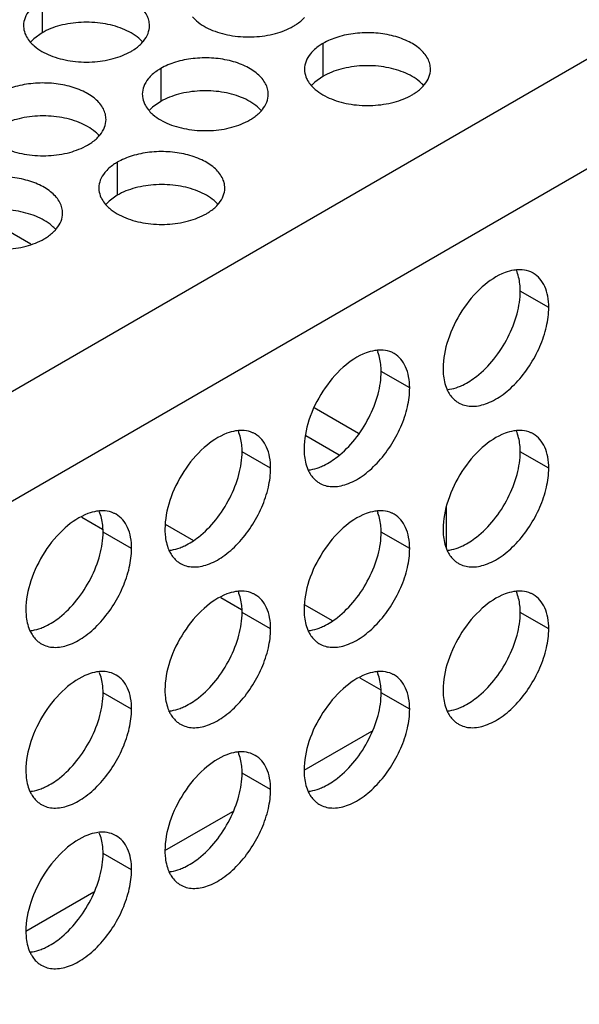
# Model space of a CAD drawing. Header units: inches. Extents: x 0 to 34, y 0 to 22.
# Tile 148 of 164: x 18.564 to 18.786, y 18.95 to 19.341. Entities that reach past the tile are written whole.
import ezdxf

# ---------------------------------------------------------------- set-up
doc = ezdxf.new("R2010")
doc.units = ezdxf.units.IN
doc.header["$LTSCALE"] = 1.87
doc.header["$MEASUREMENT"] = 0
doc.layers.get('0').update_dxf_attribs({"linetype": 'CONTINUOUS'})
doc.layers.add('02___PRT_ALL_AXES', color=7, linetype='CONTINUOUS')
doc.layers.add('DETAIL', color=7, linetype='CONTINUOUS')
doc.styles.get("Standard").update_dxf_attribs({"font": 'txt', "width": 0.8})
doc.dimstyles.get("Standard").update_dxf_attribs({"dimtxt": 0.125, "dimasz": 0.18, "dimexe": 0.18, "dimexo": 0.0625, "dimgap": 0.09, "dimtad": 0, "dimtih": 1, "dimtoh": 1, "dimdec": 3, "dimzin": 4, "dimdsep": 46, "dimtxsty": 'STANDARD', "dimblk": '_FILLED', "dimblk1": '_FILLED', "dimblk2": '_FILLED', "dimcen": 0.09, "dimadec": 0, "dimazin": 0, "dimtol": 1, "dimtp": 0.01, "dimtm": 0.01, "dimtfac": 1, "dimtdec": 3, "dimtofl": 0, "dimtmove": 0, "dimatfit": 3, "dimldrblk": '_FILLED', "dimfxl": 1, "dimtolj": 1, "dimtzin": 4, "dimarcsym": 0})

# ---------------------------------------------------------------- blocks, each defined once
blk = doc.blocks.new('_FILLED')
at = {"color": 0, "linetype": 'BYBLOCK'}
blk.add_solid([(0, 0), (-1, 0.1736), (-1, -0.1736)], dxfattribs=at)

msp = doc.modelspace()

# ---------------------------------------------------------------- linework, layer by layer
at = {"color": 3, "linetype": 'CONTINUOUS'}
for p, q in [((17.21098, 18.41425), (19.04274, 19.47189)), ((17.22984, 18.38159), (19.0616, 19.43923)), ((18.56839, 19.25198), (18.54667, 19.26452)), ((18.69847, 19.17688), (18.68086, 19.18705)), ((18.73332, 19.13124), (18.73332, 19.14811))]:
    msp.add_line(p, q, dxfattribs=at)
at = {"color": 7, "linetype": 'CONTINUOUS'}
for p, q in [((18.69071, 19.16829), (18.6775, 19.17592)), ((18.58859, 19.14371), (18.59682, 19.13895)), ((18.62164, 19.14095), (18.63296, 19.13442)), ((18.64379, 19.11183), (18.65202, 19.10708)), ((18.67685, 19.10908), (18.68816, 19.10254)), ((18.69898, 19.07996), (18.70723, 19.07521)), ((18.67678, 19.04328), (18.70376, 19.05885)), ((18.62158, 19.01141), (18.64855, 19.02698)), ((18.56638, 18.97953), (18.59335, 18.99511))]:
    msp.add_line(p, q, dxfattribs=at)
at = {"layer": '02___PRT_ALL_AXES', "color": 7, "linetype": 'CONTINUOUS'}
for p, q in [((18.57277, 19.34887), (18.57277, 19.33581)), ((18.56951, 19.33349), (18.5683, 19.3323)), ((18.57277, 19.33581), (18.56951, 19.33349)), ((18.6843, 19.33162), (18.6843, 19.31855)), ((18.61991, 19.32165), (18.61991, 19.30859)), ((18.6843, 19.31855), (18.68105, 19.31624)), ((18.68105, 19.31624), (18.67984, 19.31504)), ((18.61665, 19.30627), (18.61544, 19.30508)), ((18.61991, 19.30859), (18.61665, 19.30627)), ((18.60265, 19.28447), (18.60265, 19.27141)), ((18.60265, 19.27141), (18.5994, 19.26909)), ((18.5994, 19.26909), (18.59819, 19.2679)), ((18.77394, 19.22687), (18.76262, 19.2334)), ((18.71873, 19.195), (18.70742, 19.20153)), ((18.66353, 19.16312), (18.65222, 19.16966)), ((18.77394, 19.16313), (18.76262, 19.16966)), ((18.60833, 19.13125), (18.59701, 19.13778)), ((18.71873, 19.13125), (18.70742, 19.13779)), ((18.66353, 19.09938), (18.65222, 19.10591)), ((18.77394, 19.09939), (18.76262, 19.10592)), ((18.60833, 19.06751), (18.59701, 19.07404)), ((18.71873, 19.06751), (18.70742, 19.07405)), ((18.66353, 19.03564), (18.65222, 19.04217)), ((18.60833, 19.00376), (18.59701, 19.0103))]:
    msp.add_line(p, q, dxfattribs=at)
at = {"layer": '02___PRT_ALL_AXES', "color": 3, "linetype": 'CONTINUOUS'}
for p, q in [((18.76345, 19.24179), (18.76115, 19.24179)), ((18.70824, 19.20992), (18.70595, 19.20991)), ((18.65304, 19.17804), (18.65074, 19.17804)), ((18.76345, 19.17805), (18.76115, 19.17804)), ((18.59784, 19.14617), (18.59554, 19.14616)), ((18.70824, 19.14618), (18.70595, 19.14617)), ((18.65304, 19.1143), (18.65074, 19.1143)), ((18.76345, 19.11431), (18.76115, 19.1143)), ((18.59784, 19.08243), (18.59554, 19.08242)), ((18.70824, 19.08243), (18.70595, 19.08243)), ((18.65304, 19.05056), (18.65074, 19.05055)), ((18.59784, 19.01869), (18.59554, 19.01868))]:
    msp.add_line(p, q, dxfattribs=at)
for centre, radius, start, end in [((18.6025, 19.34114), 0.01363, 317.6963, 321.0163), ((18.71404, 19.32389), 0.01363, 317.6963, 321.0163), ((18.64964, 19.31392), 0.01363, 317.6963, 321.0163), ((18.58525, 19.30396), 0.01363, 317.6963, 321.0163), ((18.63239, 19.27674), 0.01363, 317.6963, 321.0163), ((18.56799, 19.26678), 0.01363, 317.6963, 321.0163), ((18.7431, 19.19769), 0.00995, 231.4067, 239.9605), ((18.6879, 19.16582), 0.00995, 231.4067, 239.9605), ((18.63269, 19.13394), 0.00995, 231.4067, 239.9605), ((18.7431, 19.13395), 0.00995, 231.4067, 239.9605), ((18.57749, 19.10207), 0.00995, 231.4067, 239.9605), ((18.6879, 19.10207), 0.00995, 231.4067, 239.9605), ((18.63269, 19.0702), 0.00995, 231.4067, 239.9605), ((18.7431, 19.07021), 0.00995, 231.4067, 239.9605), ((18.57749, 19.03833), 0.00995, 231.4067, 239.9605), ((18.6879, 19.03833), 0.00995, 231.4067, 239.9605), ((18.63269, 19.00646), 0.00995, 231.4067, 239.9605), ((18.57749, 18.97458), 0.00995, 231.4067, 239.9605)]:
    msp.add_arc(centre, radius, start, end, dxfattribs=at)
at = {"layer": '02___PRT_ALL_AXES', "color": 7, "linetype": 'CONTINUOUS'}
for centre in [(18.74727, 19.23554), (18.69206, 19.20367), (18.63686, 19.17179), (18.74727, 19.1718), (18.58166, 19.13992), (18.69206, 19.13992), (18.63686, 19.10805), (18.74727, 19.10806), (18.58166, 19.07617), (18.69206, 19.07618), (18.63686, 19.04431), (18.58166, 19.01243)]:
    msp.add_arc(centre, 0.0151, 21.0322, 23.3023, dxfattribs=at)
at = {"layer": '02___PRT_ALL_AXES', "color": 3, "linetype": 'CONTINUOUS'}
for points, knots in [([(18.61544, 19.33865), (18.61544, 19.33937), (18.61526, 19.34083), (18.6141, 19.34374), (18.61118, 19.3471), (18.60616, 19.35015), (18.59989, 19.35225), (18.59287, 19.35323), (18.58564, 19.35304), (18.57881, 19.35167), (18.57462, 19.34994), (18.57277, 19.34887)], [0, 0, 0, 0, 0.042883, 0.087524, 0.186914, 0.304219, 0.43794, 0.582356, 0.729558, 0.871282, 1, 1, 1, 1]), ([(18.56779, 19.34476), (18.56706, 19.34387), (18.56589, 19.34195), (18.56545, 19.33973), (18.56545, 19.33867)], [0, 0, 0, 0, 0.520681, 1, 1, 1, 1]), ([(18.63252, 19.34212), (18.633, 19.34157), (18.63531, 19.33932), (18.6382, 19.33773), (18.6405, 19.3368)], [0, 0, 0, 0, 0.226307, 1, 1, 1, 1]), ([(18.67252, 19.33842), (18.67295, 19.33867), (18.67456, 19.33967), (18.67605, 19.3409), (18.67698, 19.34193)], [0, 0, 0, 0, 0.265362, 1, 1, 1, 1]), ([(18.56545, 19.33867), (18.56545, 19.33836), (18.56552, 19.33707), (18.56589, 19.33581), (18.5663, 19.33493)], [0, 0, 0, 0, 0.245663, 1, 1, 1, 1]), ([(18.6131, 19.33256), (18.61382, 19.33346), (18.615, 19.33537), (18.61544, 19.3376), (18.61544, 19.33865)], [0, 0, 0, 0, 0.520681, 1, 1, 1, 1]), ([(18.6405, 19.3368), (18.64302, 19.33578), (18.6485, 19.33437), (18.65697, 19.33396), (18.66521, 19.33518), (18.6703, 19.33714), (18.67252, 19.33842)], [0, 0, 0, 0, 0.247189, 0.509885, 0.767301, 1, 1, 1, 1]), ([(18.5663, 19.33493), (18.56641, 19.33469), (18.56692, 19.3337), (18.56757, 19.33279), (18.56813, 19.33216)], [0, 0, 0, 0, 0.240409, 1, 1, 1, 1]), ([(18.72698, 19.3214), (18.72698, 19.32211), (18.72679, 19.32357), (18.72564, 19.32648), (18.72272, 19.32984), (18.7177, 19.33289), (18.71143, 19.33499), (18.7044, 19.33598), (18.69718, 19.33578), (18.69034, 19.33441), (18.68615, 19.33268), (18.6843, 19.33162)], [0, 0, 0, 0, 0.042883, 0.087524, 0.186914, 0.304219, 0.43794, 0.582356, 0.729558, 0.871282, 1, 1, 1, 1]), ([(18.56813, 19.33216), (18.56861, 19.33161), (18.57091, 19.32936), (18.5738, 19.32777), (18.57611, 19.32684)], [0, 0, 0, 0, 0.226307, 1, 1, 1, 1]), ([(18.60812, 19.32846), (18.60856, 19.32871), (18.61017, 19.32971), (18.61165, 19.33093), (18.61259, 19.33196)], [0, 0, 0, 0, 0.265362, 1, 1, 1, 1]), ([(18.6843, 19.33162), (18.6838, 19.33133), (18.68198, 19.33018), (18.68032, 19.32874), (18.67932, 19.32751)], [0, 0, 0, 0, 0.268123, 1, 1, 1, 1]), ([(18.57611, 19.32684), (18.57862, 19.32582), (18.58411, 19.32441), (18.59258, 19.324), (18.60081, 19.32522), (18.60591, 19.32718), (18.60812, 19.32846)], [0, 0, 0, 0, 0.247189, 0.509885, 0.767301, 1, 1, 1, 1]), ([(18.66258, 19.31144), (18.66258, 19.31215), (18.6624, 19.31361), (18.66125, 19.31652), (18.65832, 19.31988), (18.6533, 19.32293), (18.64703, 19.32503), (18.64001, 19.32601), (18.63278, 19.32582), (18.62595, 19.32445), (18.62176, 19.32272), (18.61991, 19.32165)], [0, 0, 0, 0, 0.042883, 0.087524, 0.186914, 0.304219, 0.43794, 0.582356, 0.729558, 0.871282, 1, 1, 1, 1]), ([(18.67932, 19.32751), (18.6786, 19.32661), (18.67742, 19.3247), (18.67698, 19.32248), (18.67698, 19.32142)], [0, 0, 0, 0, 0.520681, 1, 1, 1, 1]), ([(18.61991, 19.32165), (18.61941, 19.32136), (18.61758, 19.32022), (18.61592, 19.31877), (18.61493, 19.31755)], [0, 0, 0, 0, 0.268123, 1, 1, 1, 1]), ([(18.67698, 19.32142), (18.67698, 19.3211), (18.67705, 19.31982), (18.67742, 19.31855), (18.67783, 19.31767)], [0, 0, 0, 0, 0.245663, 1, 1, 1, 1]), ([(18.72464, 19.31531), (18.72536, 19.3162), (18.72654, 19.31812), (18.72698, 19.32034), (18.72698, 19.3214)], [0, 0, 0, 0, 0.520681, 1, 1, 1, 1]), ([(18.61493, 19.31755), (18.6142, 19.31665), (18.61303, 19.31474), (18.61259, 19.31251), (18.61259, 19.31146)], [0, 0, 0, 0, 0.520681, 1, 1, 1, 1]), ([(18.67783, 19.31767), (18.67794, 19.31743), (18.67845, 19.31644), (18.67911, 19.31554), (18.67966, 19.3149)], [0, 0, 0, 0, 0.240409, 1, 1, 1, 1]), ([(18.59819, 19.30147), (18.59819, 19.30219), (18.598, 19.30364), (18.59685, 19.30656), (18.59393, 19.30992), (18.58891, 19.31297), (18.58264, 19.31507), (18.57561, 19.31605), (18.56839, 19.31586), (18.56155, 19.31449), (18.55736, 19.31276), (18.55551, 19.31169)], [0, 0, 0, 0, 0.042883, 0.087524, 0.186914, 0.304219, 0.43794, 0.582356, 0.729558, 0.871282, 1, 1, 1, 1]), ([(18.67966, 19.3149), (18.68014, 19.31435), (18.68245, 19.3121), (18.68534, 19.31052), (18.68764, 19.30958)], [0, 0, 0, 0, 0.226307, 1, 1, 1, 1]), ([(18.71966, 19.3112), (18.72009, 19.31145), (18.7217, 19.31245), (18.72319, 19.31368), (18.72412, 19.31471)], [0, 0, 0, 0, 0.265362, 1, 1, 1, 1]), ([(18.61259, 19.31146), (18.61259, 19.31114), (18.61266, 19.30985), (18.61303, 19.30859), (18.61344, 19.30771)], [0, 0, 0, 0, 0.245663, 1, 1, 1, 1]), ([(18.66024, 19.30535), (18.66097, 19.30624), (18.66214, 19.30816), (18.66258, 19.31038), (18.66258, 19.31144)], [0, 0, 0, 0, 0.520681, 1, 1, 1, 1]), ([(18.68764, 19.30958), (18.69016, 19.30857), (18.69564, 19.30715), (18.70411, 19.30675), (18.71235, 19.30796), (18.71744, 19.30992), (18.71966, 19.3112)], [0, 0, 0, 0, 0.247189, 0.509885, 0.767301, 1, 1, 1, 1]), ([(18.61344, 19.30771), (18.61355, 19.30747), (18.61406, 19.30648), (18.61471, 19.30557), (18.61527, 19.30494)], [0, 0, 0, 0, 0.240409, 1, 1, 1, 1]), ([(18.61527, 19.30494), (18.61575, 19.30439), (18.61805, 19.30214), (18.62094, 19.30055), (18.62325, 19.29962)], [0, 0, 0, 0, 0.226307, 1, 1, 1, 1]), ([(18.65526, 19.30124), (18.6557, 19.30149), (18.65731, 19.30249), (18.65879, 19.30372), (18.65973, 19.30475)], [0, 0, 0, 0, 0.265362, 1, 1, 1, 1]), ([(18.59585, 19.29538), (18.59657, 19.29628), (18.59775, 19.29819), (18.59819, 19.30042), (18.59819, 19.30147)], [0, 0, 0, 0, 0.520681, 1, 1, 1, 1]), ([(18.62325, 19.29962), (18.62576, 19.2986), (18.63125, 19.29719), (18.63972, 19.29678), (18.64795, 19.298), (18.65305, 19.29996), (18.65526, 19.30124)], [0, 0, 0, 0, 0.247189, 0.509885, 0.767301, 1, 1, 1, 1]), ([(18.59087, 19.29128), (18.5913, 19.29153), (18.59291, 19.29253), (18.5944, 19.29375), (18.59533, 19.29478)], [0, 0, 0, 0, 0.265362, 1, 1, 1, 1]), ([(18.55885, 19.28966), (18.56137, 19.28864), (18.56685, 19.28723), (18.57532, 19.28682), (18.58356, 19.28804), (18.58865, 19.29), (18.59087, 19.29128)], [0, 0, 0, 0, 0.247189, 0.509885, 0.767301, 1, 1, 1, 1]), ([(18.64533, 19.27426), (18.64533, 19.27497), (18.64514, 19.27643), (18.64399, 19.27934), (18.64107, 19.2827), (18.63605, 19.28575), (18.62978, 19.28785), (18.62275, 19.28883), (18.61553, 19.28864), (18.6087, 19.28727), (18.6045, 19.28554), (18.60265, 19.28447)], [0, 0, 0, 0, 0.042883, 0.087524, 0.186914, 0.304219, 0.43794, 0.582356, 0.729558, 0.871282, 1, 1, 1, 1]), ([(18.60265, 19.28447), (18.60215, 19.28418), (18.60033, 19.28303), (18.59867, 19.28159), (18.59767, 19.28037)], [0, 0, 0, 0, 0.268123, 1, 1, 1, 1]), ([(18.58093, 19.26429), (18.58093, 19.265), (18.58075, 19.26646), (18.5796, 19.26937), (18.57667, 19.27274), (18.57165, 19.27579), (18.56538, 19.27789), (18.55836, 19.27887), (18.55113, 19.27867), (18.5443, 19.27731), (18.54011, 19.27558), (18.53826, 19.27451)], [0, 0, 0, 0, 0.042883, 0.087524, 0.186914, 0.304219, 0.43794, 0.582356, 0.729558, 0.871282, 1, 1, 1, 1]), ([(18.59767, 19.28037), (18.59695, 19.27947), (18.59577, 19.27756), (18.59533, 19.27533), (18.59533, 19.27427)], [0, 0, 0, 0, 0.520681, 1, 1, 1, 1]), ([(18.59533, 19.27427), (18.59533, 19.27396), (18.5954, 19.27267), (18.59577, 19.27141), (18.59618, 19.27053)], [0, 0, 0, 0, 0.245663, 1, 1, 1, 1]), ([(18.59618, 19.27053), (18.59629, 19.27029), (18.5968, 19.2693), (18.59746, 19.26839), (18.59801, 19.26776)], [0, 0, 0, 0, 0.240409, 1, 1, 1, 1]), ([(18.64299, 19.26816), (18.64371, 19.26906), (18.64489, 19.27097), (18.64533, 19.2732), (18.64533, 19.27426)], [0, 0, 0, 0, 0.520681, 1, 1, 1, 1]), ([(18.59801, 19.26776), (18.59849, 19.26721), (18.6008, 19.26496), (18.60369, 19.26337), (18.60599, 19.26244)], [0, 0, 0, 0, 0.226307, 1, 1, 1, 1]), ([(18.63801, 19.26406), (18.63844, 19.26431), (18.64005, 19.26531), (18.64154, 19.26653), (18.64247, 19.26757)], [0, 0, 0, 0, 0.265362, 1, 1, 1, 1]), ([(18.57859, 19.2582), (18.57932, 19.2591), (18.58049, 19.26101), (18.58093, 19.26323), (18.58093, 19.26429)], [0, 0, 0, 0, 0.520681, 1, 1, 1, 1]), ([(18.60599, 19.26244), (18.60851, 19.26142), (18.61399, 19.26001), (18.62246, 19.2596), (18.6307, 19.26082), (18.63579, 19.26278), (18.63801, 19.26406)], [0, 0, 0, 0, 0.247189, 0.509885, 0.767301, 1, 1, 1, 1]), ([(18.57361, 19.2541), (18.57405, 19.25435), (18.57566, 19.25535), (18.57714, 19.25657), (18.57808, 19.2576)], [0, 0, 0, 0, 0.265362, 1, 1, 1, 1]), ([(18.5416, 19.25248), (18.54411, 19.25146), (18.5496, 19.25005), (18.55807, 19.24964), (18.5663, 19.25086), (18.5714, 19.25282), (18.57361, 19.2541)], [0, 0, 0, 0, 0.247189, 0.509885, 0.767301, 1, 1, 1, 1]), ([(18.7566, 19.24072), (18.75326, 19.23947), (18.7467, 19.23502), (18.739, 19.22571), (18.73358, 19.2146), (18.73198, 19.20649), (18.73198, 19.20265)], [0, 0, 0, 0, 0.225655, 0.487915, 0.75686, 1, 1, 1, 1]), ([(18.76115, 19.24179), (18.76078, 19.24175), (18.75923, 19.24156), (18.75772, 19.24113), (18.7566, 19.24072)], [0, 0, 0, 0, 0.238311, 1, 1, 1, 1]), ([(18.7678, 19.24044), (18.76748, 19.24063), (18.76611, 19.24132), (18.7646, 19.24169), (18.76345, 19.24179)], [0, 0, 0, 0, 0.245661, 1, 1, 1, 1]), ([(18.77394, 19.22687), (18.77394, 19.22837), (18.77371, 19.23123), (18.77256, 19.23515), (18.77061, 19.23834), (18.76878, 19.23988), (18.7678, 19.24044)], [0, 0, 0, 0, 0.289368, 0.549093, 0.782299, 1, 1, 1, 1]), ([(18.73812, 19.18907), (18.73885, 19.18865), (18.74046, 19.18798), (18.74413, 19.18743), (18.74932, 19.18845), (18.75544, 19.1918), (18.76131, 19.19699), (18.76649, 19.20363), (18.77058, 19.21117), (18.77323, 19.219), (18.77394, 19.22434), (18.77394, 19.22687)], [0, 0, 0, 0, 0.04288, 0.087518, 0.186905, 0.30421, 0.437933, 0.582353, 0.729559, 0.871284, 1, 1, 1, 1]), ([(18.7014, 19.20884), (18.69805, 19.20759), (18.69149, 19.20314), (18.68379, 19.19384), (18.67838, 19.18272), (18.67678, 19.17462), (18.67678, 19.17077)], [0, 0, 0, 0, 0.225655, 0.487915, 0.75686, 1, 1, 1, 1]), ([(18.70595, 19.20991), (18.70558, 19.20988), (18.70403, 19.20968), (18.70251, 19.20926), (18.7014, 19.20884)], [0, 0, 0, 0, 0.238311, 1, 1, 1, 1]), ([(18.7126, 19.20857), (18.71228, 19.20876), (18.71091, 19.20945), (18.70939, 19.20982), (18.70824, 19.20992)], [0, 0, 0, 0, 0.245661, 1, 1, 1, 1]), ([(18.71873, 19.195), (18.71873, 19.1965), (18.7185, 19.19935), (18.71735, 19.20328), (18.7154, 19.20647), (18.71358, 19.208), (18.7126, 19.20857)], [0, 0, 0, 0, 0.289368, 0.549093, 0.782299, 1, 1, 1, 1]), ([(18.73198, 19.20265), (18.73198, 19.2019), (18.73209, 19.19915), (18.73268, 19.19639), (18.73347, 19.19454)], [0, 0, 0, 0, 0.26998, 1, 1, 1, 1]), ([(18.68291, 19.1572), (18.68364, 19.15678), (18.68526, 19.1561), (18.68893, 19.15556), (18.69412, 19.15657), (18.70023, 19.15992), (18.70611, 19.16512), (18.71129, 19.17175), (18.71538, 19.1793), (18.71802, 19.18713), (18.71873, 19.19246), (18.71873, 19.195)], [0, 0, 0, 0, 0.04288, 0.087518, 0.186905, 0.30421, 0.437933, 0.582353, 0.729559, 0.871284, 1, 1, 1, 1]), ([(18.73347, 19.19454), (18.73368, 19.19407), (18.73453, 19.19234), (18.73578, 19.1908), (18.73689, 19.18991)], [0, 0, 0, 0, 0.264615, 1, 1, 1, 1]), ([(18.64619, 19.17697), (18.64285, 19.17572), (18.63629, 19.17127), (18.62859, 19.16196), (18.62317, 19.15085), (18.62157, 19.14275), (18.62157, 19.1389)], [0, 0, 0, 0, 0.225655, 0.487915, 0.75686, 1, 1, 1, 1]), ([(18.65074, 19.17804), (18.65037, 19.17801), (18.64882, 19.17781), (18.64731, 19.17738), (18.64619, 19.17697)], [0, 0, 0, 0, 0.238311, 1, 1, 1, 1]), ([(18.6574, 19.1767), (18.65707, 19.17688), (18.65571, 19.17757), (18.65419, 19.17794), (18.65304, 19.17804)], [0, 0, 0, 0, 0.245661, 1, 1, 1, 1]), ([(18.66353, 19.16312), (18.66353, 19.16462), (18.6633, 19.16748), (18.66215, 19.1714), (18.6602, 19.17459), (18.65837, 19.17613), (18.6574, 19.1767)], [0, 0, 0, 0, 0.289368, 0.549093, 0.782299, 1, 1, 1, 1]), ([(18.7566, 19.17697), (18.75326, 19.17572), (18.7467, 19.17128), (18.739, 19.16197), (18.73358, 19.15086), (18.73198, 19.14275), (18.73198, 19.1389)], [0, 0, 0, 0, 0.225655, 0.487915, 0.75686, 1, 1, 1, 1]), ([(18.76115, 19.17804), (18.76078, 19.17801), (18.75923, 19.17782), (18.75772, 19.17739), (18.7566, 19.17697)], [0, 0, 0, 0, 0.238311, 1, 1, 1, 1]), ([(18.7678, 19.1767), (18.76748, 19.17689), (18.76611, 19.17758), (18.7646, 19.17795), (18.76345, 19.17805)], [0, 0, 0, 0, 0.245661, 1, 1, 1, 1]), ([(18.77394, 19.16313), (18.77394, 19.16463), (18.77371, 19.16748), (18.77256, 19.17141), (18.77061, 19.1746), (18.76878, 19.17614), (18.7678, 19.1767)], [0, 0, 0, 0, 0.289368, 0.549093, 0.782299, 1, 1, 1, 1]), ([(18.67678, 19.17077), (18.67678, 19.17003), (18.67689, 19.16728), (18.67747, 19.16451), (18.67827, 19.16266)], [0, 0, 0, 0, 0.26998, 1, 1, 1, 1]), ([(18.62771, 19.12533), (18.62844, 19.1249), (18.63005, 19.12423), (18.63373, 19.12369), (18.63891, 19.1247), (18.64503, 19.12805), (18.6509, 19.13324), (18.65609, 19.13988), (18.66017, 19.14742), (18.66282, 19.15525), (18.66353, 19.16059), (18.66353, 19.16312)], [0, 0, 0, 0, 0.04288, 0.087518, 0.186905, 0.30421, 0.437933, 0.582353, 0.729559, 0.871284, 1, 1, 1, 1]), ([(18.67827, 19.16266), (18.67847, 19.1622), (18.67932, 19.16047), (18.68058, 19.15892), (18.68169, 19.15804)], [0, 0, 0, 0, 0.264615, 1, 1, 1, 1]), ([(18.73812, 19.12533), (18.73885, 19.12491), (18.74046, 19.12424), (18.74413, 19.12369), (18.74932, 19.1247), (18.75544, 19.12805), (18.76131, 19.13325), (18.76649, 19.13989), (18.77058, 19.14743), (18.77323, 19.15526), (18.77394, 19.16059), (18.77394, 19.16313)], [0, 0, 0, 0, 0.04288, 0.087518, 0.186905, 0.30421, 0.437933, 0.582353, 0.729559, 0.871284, 1, 1, 1, 1]), ([(18.59554, 19.14616), (18.59517, 19.14613), (18.59362, 19.14593), (18.5921, 19.14551), (18.59099, 19.14509)], [0, 0, 0, 0, 0.238311, 1, 1, 1, 1]), ([(18.60219, 19.14482), (18.60187, 19.14501), (18.6005, 19.1457), (18.59898, 19.14607), (18.59784, 19.14617)], [0, 0, 0, 0, 0.245661, 1, 1, 1, 1]), ([(18.70595, 19.14617), (18.70558, 19.14614), (18.70403, 19.14594), (18.70251, 19.14552), (18.7014, 19.1451)], [0, 0, 0, 0, 0.238311, 1, 1, 1, 1]), ([(18.7126, 19.14483), (18.71228, 19.14502), (18.71091, 19.1457), (18.70939, 19.14607), (18.70824, 19.14618)], [0, 0, 0, 0, 0.245661, 1, 1, 1, 1]), ([(18.59099, 19.14509), (18.58765, 19.14384), (18.58109, 19.1394), (18.57338, 19.13009), (18.56797, 19.11898), (18.56637, 19.11087), (18.56637, 19.10702)], [0, 0, 0, 0, 0.225655, 0.487915, 0.75686, 1, 1, 1, 1]), ([(18.60833, 19.13125), (18.60833, 19.13275), (18.6081, 19.1356), (18.60694, 19.13953), (18.605, 19.14272), (18.60317, 19.14426), (18.60219, 19.14482)], [0, 0, 0, 0, 0.289368, 0.549093, 0.782299, 1, 1, 1, 1]), ([(18.7014, 19.1451), (18.69805, 19.14385), (18.69149, 19.1394), (18.68379, 19.13009), (18.67838, 19.11898), (18.67678, 19.11088), (18.67678, 19.10703)], [0, 0, 0, 0, 0.225655, 0.487915, 0.75686, 1, 1, 1, 1]), ([(18.71873, 19.13125), (18.71873, 19.13275), (18.7185, 19.13561), (18.71735, 19.13954), (18.7154, 19.14272), (18.71358, 19.14426), (18.7126, 19.14483)], [0, 0, 0, 0, 0.289368, 0.549093, 0.782299, 1, 1, 1, 1]), ([(18.62157, 19.1389), (18.62157, 19.13815), (18.62169, 19.1354), (18.62227, 19.13264), (18.62307, 19.13079)], [0, 0, 0, 0, 0.26998, 1, 1, 1, 1]), ([(18.73198, 19.1389), (18.73198, 19.13816), (18.73209, 19.13541), (18.73268, 19.13265), (18.73347, 19.1308)], [0, 0, 0, 0, 0.26998, 1, 1, 1, 1]), ([(18.5725, 19.09345), (18.57324, 19.09303), (18.57485, 19.09236), (18.57852, 19.09181), (18.58371, 19.09282), (18.58982, 19.09617), (18.5957, 19.10137), (18.60088, 19.10801), (18.60497, 19.11555), (18.60761, 19.12338), (18.60833, 19.12871), (18.60833, 19.13125)], [0, 0, 0, 0, 0.04288, 0.087518, 0.186905, 0.30421, 0.437933, 0.582353, 0.729559, 0.871284, 1, 1, 1, 1]), ([(18.62307, 19.13079), (18.62327, 19.13032), (18.62412, 19.12859), (18.62537, 19.12705), (18.62648, 19.12616)], [0, 0, 0, 0, 0.264615, 1, 1, 1, 1]), ([(18.68291, 19.09346), (18.68364, 19.09303), (18.68526, 19.09236), (18.68893, 19.09182), (18.69412, 19.09283), (18.70023, 19.09618), (18.70611, 19.10138), (18.71129, 19.10801), (18.71538, 19.11555), (18.71802, 19.12339), (18.71873, 19.12872), (18.71873, 19.13125)], [0, 0, 0, 0, 0.04288, 0.087518, 0.186905, 0.30421, 0.437933, 0.582353, 0.729559, 0.871284, 1, 1, 1, 1]), ([(18.73347, 19.1308), (18.73368, 19.13033), (18.73453, 19.1286), (18.73578, 19.12705), (18.73689, 19.12617)], [0, 0, 0, 0, 0.264615, 1, 1, 1, 1]), ([(18.65074, 19.1143), (18.65037, 19.11426), (18.64882, 19.11407), (18.64731, 19.11364), (18.64619, 19.11323)], [0, 0, 0, 0, 0.238311, 1, 1, 1, 1]), ([(18.6574, 19.11295), (18.65707, 19.11314), (18.65571, 19.11383), (18.65419, 19.1142), (18.65304, 19.1143)], [0, 0, 0, 0, 0.245661, 1, 1, 1, 1]), ([(18.76115, 19.1143), (18.76078, 19.11427), (18.75923, 19.11407), (18.75772, 19.11365), (18.7566, 19.11323)], [0, 0, 0, 0, 0.238311, 1, 1, 1, 1]), ([(18.7678, 19.11296), (18.76748, 19.11315), (18.76611, 19.11384), (18.7646, 19.11421), (18.76345, 19.11431)], [0, 0, 0, 0, 0.245661, 1, 1, 1, 1]), ([(18.64619, 19.11323), (18.64285, 19.11198), (18.63629, 19.10753), (18.62859, 19.09822), (18.62317, 19.08711), (18.62157, 19.079), (18.62157, 19.07516)], [0, 0, 0, 0, 0.225655, 0.487915, 0.75686, 1, 1, 1, 1]), ([(18.66353, 19.09938), (18.66353, 19.10088), (18.6633, 19.10374), (18.66215, 19.10766), (18.6602, 19.11085), (18.65837, 19.11239), (18.6574, 19.11295)], [0, 0, 0, 0, 0.289368, 0.549093, 0.782299, 1, 1, 1, 1]), ([(18.7566, 19.11323), (18.75326, 19.11198), (18.7467, 19.10753), (18.739, 19.09823), (18.73358, 19.08711), (18.73198, 19.07901), (18.73198, 19.07516)], [0, 0, 0, 0, 0.225655, 0.487915, 0.75686, 1, 1, 1, 1]), ([(18.77394, 19.09939), (18.77394, 19.10089), (18.77371, 19.10374), (18.77256, 19.10767), (18.77061, 19.11086), (18.76878, 19.1124), (18.7678, 19.11296)], [0, 0, 0, 0, 0.289368, 0.549093, 0.782299, 1, 1, 1, 1]), ([(18.56637, 19.10702), (18.56637, 19.10628), (18.56648, 19.10353), (18.56706, 19.10077), (18.56786, 19.09892)], [0, 0, 0, 0, 0.26998, 1, 1, 1, 1]), ([(18.67678, 19.10703), (18.67678, 19.10629), (18.67689, 19.10353), (18.67747, 19.10077), (18.67827, 19.09892)], [0, 0, 0, 0, 0.26998, 1, 1, 1, 1]), ([(18.56786, 19.09892), (18.56806, 19.09845), (18.56891, 19.09672), (18.57017, 19.09517), (18.57128, 19.09429)], [0, 0, 0, 0, 0.264615, 1, 1, 1, 1]), ([(18.62771, 19.06158), (18.62844, 19.06116), (18.63005, 19.06049), (18.63373, 19.05994), (18.63891, 19.06096), (18.64503, 19.06431), (18.6509, 19.0695), (18.65609, 19.07614), (18.66017, 19.08368), (18.66282, 19.09151), (18.66353, 19.09685), (18.66353, 19.09938)], [0, 0, 0, 0, 0.04288, 0.087518, 0.186905, 0.30421, 0.437933, 0.582353, 0.729559, 0.871284, 1, 1, 1, 1]), ([(18.67827, 19.09892), (18.67847, 19.09845), (18.67932, 19.09672), (18.68058, 19.09518), (18.68169, 19.09429)], [0, 0, 0, 0, 0.264615, 1, 1, 1, 1]), ([(18.73812, 19.06159), (18.73885, 19.06117), (18.74046, 19.06049), (18.74413, 19.05995), (18.74932, 19.06096), (18.75544, 19.06431), (18.76131, 19.06951), (18.76649, 19.07614), (18.77058, 19.08369), (18.77323, 19.09152), (18.77394, 19.09685), (18.77394, 19.09939)], [0, 0, 0, 0, 0.04288, 0.087518, 0.186905, 0.30421, 0.437933, 0.582353, 0.729559, 0.871284, 1, 1, 1, 1]), ([(18.59099, 19.08135), (18.58765, 19.0801), (18.58109, 19.07565), (18.57338, 19.06635), (18.56797, 19.05523), (18.56637, 19.04713), (18.56637, 19.04328)], [0, 0, 0, 0, 0.225655, 0.487915, 0.75686, 1, 1, 1, 1]), ([(18.59554, 19.08242), (18.59517, 19.08239), (18.59362, 19.08219), (18.5921, 19.08177), (18.59099, 19.08135)], [0, 0, 0, 0, 0.238311, 1, 1, 1, 1]), ([(18.60219, 19.08108), (18.60187, 19.08127), (18.6005, 19.08196), (18.59898, 19.08232), (18.59784, 19.08243)], [0, 0, 0, 0, 0.245661, 1, 1, 1, 1]), ([(18.60833, 19.06751), (18.60833, 19.06901), (18.6081, 19.07186), (18.60694, 19.07579), (18.605, 19.07898), (18.60317, 19.08051), (18.60219, 19.08108)], [0, 0, 0, 0, 0.289368, 0.549093, 0.782299, 1, 1, 1, 1]), ([(18.7014, 19.08136), (18.69805, 19.08011), (18.69149, 19.07566), (18.68379, 19.06635), (18.67838, 19.05524), (18.67678, 19.04714), (18.67678, 19.04329)], [0, 0, 0, 0, 0.225655, 0.487915, 0.75686, 1, 1, 1, 1]), ([(18.70595, 19.08243), (18.70558, 19.0824), (18.70403, 19.0822), (18.70251, 19.08177), (18.7014, 19.08136)], [0, 0, 0, 0, 0.238311, 1, 1, 1, 1]), ([(18.7126, 19.08109), (18.71228, 19.08127), (18.71091, 19.08196), (18.70939, 19.08233), (18.70824, 19.08243)], [0, 0, 0, 0, 0.245661, 1, 1, 1, 1]), ([(18.71873, 19.06751), (18.71873, 19.06901), (18.7185, 19.07187), (18.71735, 19.07579), (18.7154, 19.07898), (18.71358, 19.08052), (18.7126, 19.08109)], [0, 0, 0, 0, 0.289368, 0.549093, 0.782299, 1, 1, 1, 1]), ([(18.62157, 19.07516), (18.62157, 19.07441), (18.62169, 19.07166), (18.62227, 19.0689), (18.62307, 19.06705)], [0, 0, 0, 0, 0.26998, 1, 1, 1, 1]), ([(18.73198, 19.07516), (18.73198, 19.07442), (18.73209, 19.07167), (18.73268, 19.0689), (18.73347, 19.06705)], [0, 0, 0, 0, 0.26998, 1, 1, 1, 1]), ([(18.5725, 19.02971), (18.57324, 19.02929), (18.57485, 19.02861), (18.57852, 19.02807), (18.58371, 19.02908), (18.58982, 19.03243), (18.5957, 19.03763), (18.60088, 19.04426), (18.60497, 19.05181), (18.60761, 19.05964), (18.60833, 19.06497), (18.60833, 19.06751)], [0, 0, 0, 0, 0.04288, 0.087518, 0.186905, 0.30421, 0.437933, 0.582353, 0.729559, 0.871284, 1, 1, 1, 1]), ([(18.68291, 19.02972), (18.68364, 19.02929), (18.68526, 19.02862), (18.68893, 19.02808), (18.69412, 19.02909), (18.70023, 19.03244), (18.70611, 19.03763), (18.71129, 19.04427), (18.71538, 19.05181), (18.71802, 19.05964), (18.71873, 19.06498), (18.71873, 19.06751)], [0, 0, 0, 0, 0.04288, 0.087518, 0.186905, 0.30421, 0.437933, 0.582353, 0.729559, 0.871284, 1, 1, 1, 1]), ([(18.62307, 19.06705), (18.62327, 19.06658), (18.62412, 19.06485), (18.62537, 19.06331), (18.62648, 19.06242)], [0, 0, 0, 0, 0.264615, 1, 1, 1, 1]), ([(18.73347, 19.06705), (18.73368, 19.06659), (18.73453, 19.06486), (18.73578, 19.06331), (18.73689, 19.06243)], [0, 0, 0, 0, 0.264615, 1, 1, 1, 1]), ([(18.64619, 19.04948), (18.64285, 19.04823), (18.63629, 19.04379), (18.62859, 19.03448), (18.62317, 19.02337), (18.62157, 19.01526), (18.62157, 19.01141)], [0, 0, 0, 0, 0.225655, 0.487915, 0.75686, 1, 1, 1, 1]), ([(18.65074, 19.05055), (18.65037, 19.05052), (18.64882, 19.05033), (18.64731, 19.0499), (18.64619, 19.04948)], [0, 0, 0, 0, 0.238311, 1, 1, 1, 1]), ([(18.6574, 19.04921), (18.65707, 19.0494), (18.65571, 19.05009), (18.65419, 19.05046), (18.65304, 19.05056)], [0, 0, 0, 0, 0.245661, 1, 1, 1, 1]), ([(18.66353, 19.03564), (18.66353, 19.03714), (18.6633, 19.03999), (18.66215, 19.04392), (18.6602, 19.04711), (18.65837, 19.04865), (18.6574, 19.04921)], [0, 0, 0, 0, 0.289368, 0.549093, 0.782299, 1, 1, 1, 1]), ([(18.56637, 19.04328), (18.56637, 19.04254), (18.56648, 19.03978), (18.56706, 19.03702), (18.56786, 19.03517)], [0, 0, 0, 0, 0.26998, 1, 1, 1, 1]), ([(18.67678, 19.04329), (18.67678, 19.04254), (18.67689, 19.03979), (18.67747, 19.03703), (18.67827, 19.03518)], [0, 0, 0, 0, 0.26998, 1, 1, 1, 1]), ([(18.56786, 19.03517), (18.56806, 19.03471), (18.56891, 19.03298), (18.57017, 19.03143), (18.57128, 19.03055)], [0, 0, 0, 0, 0.264615, 1, 1, 1, 1]), ([(18.62771, 18.99784), (18.62844, 18.99742), (18.63005, 18.99675), (18.63373, 18.9962), (18.63891, 18.99721), (18.64503, 19.00056), (18.6509, 19.00576), (18.65609, 19.0124), (18.66017, 19.01994), (18.66282, 19.02777), (18.66353, 19.0331), (18.66353, 19.03564)], [0, 0, 0, 0, 0.04288, 0.087518, 0.186905, 0.30421, 0.437933, 0.582353, 0.729559, 0.871284, 1, 1, 1, 1]), ([(18.67827, 19.03518), (18.67847, 19.03471), (18.67932, 19.03298), (18.68058, 19.03144), (18.68169, 19.03055)], [0, 0, 0, 0, 0.264615, 1, 1, 1, 1]), ([(18.59099, 19.01761), (18.58765, 19.01636), (18.58109, 19.01191), (18.57338, 19.0026), (18.56797, 18.99149), (18.56637, 18.98339), (18.56637, 18.97954)], [0, 0, 0, 0, 0.225655, 0.487915, 0.75686, 1, 1, 1, 1]), ([(18.59554, 19.01868), (18.59517, 19.01865), (18.59362, 19.01845), (18.5921, 19.01803), (18.59099, 19.01761)], [0, 0, 0, 0, 0.238311, 1, 1, 1, 1]), ([(18.60219, 19.01734), (18.60187, 19.01753), (18.6005, 19.01821), (18.59898, 19.01858), (18.59784, 19.01869)], [0, 0, 0, 0, 0.245661, 1, 1, 1, 1]), ([(18.60833, 19.00376), (18.60833, 19.00526), (18.6081, 19.00812), (18.60694, 19.01205), (18.605, 19.01523), (18.60317, 19.01677), (18.60219, 19.01734)], [0, 0, 0, 0, 0.289368, 0.549093, 0.782299, 1, 1, 1, 1]), ([(18.62157, 19.01141), (18.62157, 19.01067), (18.62169, 19.00792), (18.62227, 19.00516), (18.62307, 19.00331)], [0, 0, 0, 0, 0.26998, 1, 1, 1, 1]), ([(18.5725, 18.96597), (18.57324, 18.96554), (18.57485, 18.96487), (18.57852, 18.96433), (18.58371, 18.96534), (18.58982, 18.96869), (18.5957, 18.97388), (18.60088, 18.98052), (18.60497, 18.98806), (18.60761, 18.9959), (18.60833, 19.00123), (18.60833, 19.00376)], [0, 0, 0, 0, 0.04288, 0.087518, 0.186905, 0.30421, 0.437933, 0.582353, 0.729559, 0.871284, 1, 1, 1, 1]), ([(18.62307, 19.00331), (18.62327, 19.00284), (18.62412, 19.00111), (18.62537, 18.99956), (18.62648, 18.99868)], [0, 0, 0, 0, 0.264615, 1, 1, 1, 1]), ([(18.56637, 18.97954), (18.56637, 18.9788), (18.56648, 18.97604), (18.56706, 18.97328), (18.56786, 18.97143)], [0, 0, 0, 0, 0.26998, 1, 1, 1, 1]), ([(18.56786, 18.97143), (18.56806, 18.97096), (18.56891, 18.96923), (18.57017, 18.96769), (18.57128, 18.9668)], [0, 0, 0, 0, 0.264615, 1, 1, 1, 1])]:
    msp.add_open_spline(points, degree=3, knots=knots, dxfattribs=at)
at = {"layer": '02___PRT_ALL_AXES', "color": 7, "linetype": 'CONTINUOUS'}
for points, knots in [([(18.60478, 19.33742), (18.60227, 19.33844), (18.59678, 19.33985), (18.58831, 19.34026), (18.58008, 19.33904), (18.57498, 19.33709), (18.57277, 19.33581)], [0, 0, 0, 0, 0.247189, 0.509885, 0.767301, 1, 1, 1, 1]), ([(18.61276, 19.33211), (18.61228, 19.33265), (18.60998, 19.33491), (18.60709, 19.33649), (18.60478, 19.33742)], [0, 0, 0, 0, 0.226307, 1, 1, 1, 1]), ([(18.71632, 19.32017), (18.7138, 19.32119), (18.70832, 19.3226), (18.69985, 19.32301), (18.69161, 19.32179), (18.68652, 19.31983), (18.6843, 19.31855)], [0, 0, 0, 0, 0.247189, 0.509885, 0.767301, 1, 1, 1, 1]), ([(18.7243, 19.31485), (18.72382, 19.3154), (18.72151, 19.31765), (18.71862, 19.31924), (18.71632, 19.32017)], [0, 0, 0, 0, 0.226307, 1, 1, 1, 1]), ([(18.65192, 19.31021), (18.64941, 19.31122), (18.64392, 19.31264), (18.63545, 19.31304), (18.62722, 19.31183), (18.62212, 19.30987), (18.61991, 19.30859)], [0, 0, 0, 0, 0.247189, 0.509885, 0.767301, 1, 1, 1, 1]), ([(18.6599, 19.30489), (18.65942, 19.30544), (18.65712, 19.30769), (18.65423, 19.30927), (18.65192, 19.31021)], [0, 0, 0, 0, 0.226307, 1, 1, 1, 1]), ([(18.58753, 19.30024), (18.58501, 19.30126), (18.57953, 19.30267), (18.57106, 19.30308), (18.56282, 19.30186), (18.55773, 19.29991), (18.55551, 19.29863)], [0, 0, 0, 0, 0.247189, 0.509885, 0.767301, 1, 1, 1, 1]), ([(18.59551, 19.29493), (18.59503, 19.29547), (18.59272, 19.29773), (18.58983, 19.29931), (18.58753, 19.30024)], [0, 0, 0, 0, 0.226307, 1, 1, 1, 1]), ([(18.63467, 19.27303), (18.63215, 19.27404), (18.62667, 19.27545), (18.6182, 19.27586), (18.60996, 19.27464), (18.60487, 19.27269), (18.60265, 19.27141)], [0, 0, 0, 0, 0.247189, 0.509885, 0.767301, 1, 1, 1, 1]), ([(18.64265, 19.26771), (18.64217, 19.26826), (18.63986, 19.27051), (18.63697, 19.27209), (18.63467, 19.27303)], [0, 0, 0, 0, 0.226307, 1, 1, 1, 1]), ([(18.57027, 19.26306), (18.56776, 19.26408), (18.56227, 19.26549), (18.5538, 19.2659), (18.54557, 19.26468), (18.54047, 19.26272), (18.53826, 19.26145)], [0, 0, 0, 0, 0.247189, 0.509885, 0.767301, 1, 1, 1, 1]), ([(18.57825, 19.25775), (18.57777, 19.25829), (18.57547, 19.26055), (18.57258, 19.26213), (18.57027, 19.26306)], [0, 0, 0, 0, 0.226307, 1, 1, 1, 1]), ([(18.76262, 19.2334), (18.76262, 19.23409), (18.76253, 19.23665), (18.76203, 19.23921), (18.76136, 19.24096)], [0, 0, 0, 0, 0.268126, 1, 1, 1, 1]), ([(18.74529, 19.19954), (18.74783, 19.20152), (18.75253, 19.20632), (18.75798, 19.21479), (18.76161, 19.22397), (18.76262, 19.23037), (18.76262, 19.2334)], [0, 0, 0, 0, 0.247192, 0.509891, 0.767307, 1, 1, 1, 1]), ([(18.70742, 19.20153), (18.70742, 19.20222), (18.70732, 19.20477), (18.70683, 19.20733), (18.70615, 19.20908)], [0, 0, 0, 0, 0.268126, 1, 1, 1, 1]), ([(18.69009, 19.16767), (18.69263, 19.16965), (18.69733, 19.17445), (18.70278, 19.18291), (18.70641, 19.1921), (18.70742, 19.19849), (18.70742, 19.20153)], [0, 0, 0, 0, 0.247192, 0.509891, 0.767307, 1, 1, 1, 1]), ([(18.738, 19.19533), (18.73862, 19.19556), (18.74121, 19.19667), (18.74359, 19.19822), (18.74529, 19.19954)], [0, 0, 0, 0, 0.233875, 1, 1, 1, 1]), ([(18.73345, 19.19426), (18.73383, 19.1943), (18.73537, 19.19449), (18.73689, 19.19492), (18.738, 19.19533)], [0, 0, 0, 0, 0.238311, 1, 1, 1, 1]), ([(18.65222, 19.16966), (18.65222, 19.17034), (18.65212, 19.1729), (18.65162, 19.17546), (18.65095, 19.17721)], [0, 0, 0, 0, 0.268126, 1, 1, 1, 1]), ([(18.76262, 19.16966), (18.76262, 19.17035), (18.76253, 19.1729), (18.76203, 19.17547), (18.76136, 19.17722)], [0, 0, 0, 0, 0.268126, 1, 1, 1, 1]), ([(18.63488, 19.13579), (18.63742, 19.13778), (18.64212, 19.14257), (18.64757, 19.15104), (18.65121, 19.16022), (18.65222, 19.16662), (18.65222, 19.16966)], [0, 0, 0, 0, 0.247192, 0.509891, 0.767307, 1, 1, 1, 1]), ([(18.74529, 19.1358), (18.74783, 19.13778), (18.75253, 19.14258), (18.75798, 19.15104), (18.76161, 19.16023), (18.76262, 19.16663), (18.76262, 19.16966)], [0, 0, 0, 0, 0.247192, 0.509891, 0.767307, 1, 1, 1, 1]), ([(18.6828, 19.16346), (18.68342, 19.16369), (18.686, 19.1648), (18.68839, 19.16634), (18.69009, 19.16767)], [0, 0, 0, 0, 0.233875, 1, 1, 1, 1]), ([(18.67825, 19.16239), (18.67862, 19.16242), (18.68017, 19.16262), (18.68169, 19.16304), (18.6828, 19.16346)], [0, 0, 0, 0, 0.238311, 1, 1, 1, 1]), ([(18.59701, 19.13778), (18.59701, 19.13847), (18.59692, 19.14102), (18.59642, 19.14359), (18.59575, 19.14533)], [0, 0, 0, 0, 0.268126, 1, 1, 1, 1]), ([(18.70742, 19.13779), (18.70742, 19.13847), (18.70732, 19.14103), (18.70683, 19.14359), (18.70615, 19.14534)], [0, 0, 0, 0, 0.268126, 1, 1, 1, 1]), ([(18.57968, 19.10392), (18.58222, 19.1059), (18.58692, 19.1107), (18.59237, 19.11916), (18.596, 19.12835), (18.59701, 19.13475), (18.59701, 19.13778)], [0, 0, 0, 0, 0.247192, 0.509891, 0.767307, 1, 1, 1, 1]), ([(18.69009, 19.10392), (18.69263, 19.10591), (18.69733, 19.11071), (18.70278, 19.11917), (18.70641, 19.12836), (18.70742, 19.13475), (18.70742, 19.13779)], [0, 0, 0, 0, 0.247192, 0.509891, 0.767307, 1, 1, 1, 1]), ([(18.6276, 19.13159), (18.62821, 19.13182), (18.6308, 19.13292), (18.63318, 19.13447), (18.63488, 19.13579)], [0, 0, 0, 0, 0.233875, 1, 1, 1, 1]), ([(18.738, 19.13159), (18.73862, 19.13182), (18.74121, 19.13293), (18.74359, 19.13447), (18.74529, 19.1358)], [0, 0, 0, 0, 0.233875, 1, 1, 1, 1]), ([(18.62305, 19.13052), (18.62342, 19.13055), (18.62497, 19.13074), (18.62648, 19.13117), (18.6276, 19.13159)], [0, 0, 0, 0, 0.238311, 1, 1, 1, 1]), ([(18.73345, 19.13052), (18.73383, 19.13055), (18.73537, 19.13075), (18.73689, 19.13118), (18.738, 19.13159)], [0, 0, 0, 0, 0.238311, 1, 1, 1, 1]), ([(18.65222, 19.10591), (18.65222, 19.1066), (18.65212, 19.10916), (18.65162, 19.11172), (18.65095, 19.11347)], [0, 0, 0, 0, 0.268126, 1, 1, 1, 1]), ([(18.76262, 19.10592), (18.76262, 19.10661), (18.76253, 19.10916), (18.76203, 19.11172), (18.76136, 19.11347)], [0, 0, 0, 0, 0.268126, 1, 1, 1, 1]), ([(18.57239, 19.09971), (18.57301, 19.09994), (18.57559, 19.10105), (18.57798, 19.10259), (18.57968, 19.10392)], [0, 0, 0, 0, 0.233875, 1, 1, 1, 1]), ([(18.63488, 19.07205), (18.63742, 19.07403), (18.64212, 19.07883), (18.64757, 19.0873), (18.65121, 19.09648), (18.65222, 19.10288), (18.65222, 19.10591)], [0, 0, 0, 0, 0.247192, 0.509891, 0.767307, 1, 1, 1, 1]), ([(18.6828, 19.09972), (18.68342, 19.09995), (18.686, 19.10106), (18.68839, 19.1026), (18.69009, 19.10392)], [0, 0, 0, 0, 0.233875, 1, 1, 1, 1]), ([(18.74529, 19.07206), (18.74783, 19.07404), (18.75253, 19.07884), (18.75798, 19.0873), (18.76161, 19.09649), (18.76262, 19.10288), (18.76262, 19.10592)], [0, 0, 0, 0, 0.247192, 0.509891, 0.767307, 1, 1, 1, 1]), ([(18.56784, 19.09864), (18.56821, 19.09867), (18.56976, 19.09887), (18.57128, 19.0993), (18.57239, 19.09971)], [0, 0, 0, 0, 0.238311, 1, 1, 1, 1]), ([(18.67825, 19.09865), (18.67862, 19.09868), (18.68017, 19.09888), (18.68169, 19.0993), (18.6828, 19.09972)], [0, 0, 0, 0, 0.238311, 1, 1, 1, 1]), ([(18.59701, 19.07404), (18.59701, 19.07473), (18.59692, 19.07728), (18.59642, 19.07984), (18.59575, 19.08159)], [0, 0, 0, 0, 0.268126, 1, 1, 1, 1]), ([(18.70742, 19.07405), (18.70742, 19.07473), (18.70732, 19.07729), (18.70683, 19.07985), (18.70615, 19.0816)], [0, 0, 0, 0, 0.268126, 1, 1, 1, 1]), ([(18.57968, 19.04018), (18.58222, 19.04216), (18.58692, 19.04696), (18.59237, 19.05542), (18.596, 19.06461), (18.59701, 19.071), (18.59701, 19.07404)], [0, 0, 0, 0, 0.247192, 0.509891, 0.767307, 1, 1, 1, 1]), ([(18.6276, 19.06784), (18.62821, 19.06807), (18.6308, 19.06918), (18.63318, 19.07073), (18.63488, 19.07205)], [0, 0, 0, 0, 0.233875, 1, 1, 1, 1]), ([(18.69009, 19.04018), (18.69263, 19.04217), (18.69733, 19.04696), (18.70278, 19.05543), (18.70641, 19.06461), (18.70742, 19.07101), (18.70742, 19.07405)], [0, 0, 0, 0, 0.247192, 0.509891, 0.767307, 1, 1, 1, 1]), ([(18.738, 19.06785), (18.73862, 19.06808), (18.74121, 19.06919), (18.74359, 19.07073), (18.74529, 19.07206)], [0, 0, 0, 0, 0.233875, 1, 1, 1, 1]), ([(18.62305, 19.06677), (18.62342, 19.06681), (18.62497, 19.067), (18.62648, 19.06743), (18.6276, 19.06784)], [0, 0, 0, 0, 0.238311, 1, 1, 1, 1]), ([(18.73345, 19.06678), (18.73383, 19.06681), (18.73537, 19.06701), (18.73689, 19.06743), (18.738, 19.06785)], [0, 0, 0, 0, 0.238311, 1, 1, 1, 1]), ([(18.65222, 19.04217), (18.65222, 19.04286), (18.65212, 19.04541), (18.65162, 19.04798), (18.65095, 19.04973)], [0, 0, 0, 0, 0.268126, 1, 1, 1, 1]), ([(18.57239, 19.03597), (18.57301, 19.0362), (18.57559, 19.03731), (18.57798, 19.03885), (18.57968, 19.04018)], [0, 0, 0, 0, 0.233875, 1, 1, 1, 1]), ([(18.63488, 19.00831), (18.63742, 19.01029), (18.64212, 19.01509), (18.64757, 19.02355), (18.65121, 19.03274), (18.65222, 19.03914), (18.65222, 19.04217)], [0, 0, 0, 0, 0.247192, 0.509891, 0.767307, 1, 1, 1, 1]), ([(18.6828, 19.03598), (18.68342, 19.03621), (18.686, 19.03731), (18.68839, 19.03886), (18.69009, 19.04018)], [0, 0, 0, 0, 0.233875, 1, 1, 1, 1]), ([(18.56784, 19.0349), (18.56821, 19.03493), (18.56976, 19.03513), (18.57128, 19.03555), (18.57239, 19.03597)], [0, 0, 0, 0, 0.238311, 1, 1, 1, 1]), ([(18.67825, 19.03491), (18.67862, 19.03494), (18.68017, 19.03513), (18.68169, 19.03556), (18.6828, 19.03598)], [0, 0, 0, 0, 0.238311, 1, 1, 1, 1]), ([(18.59701, 19.0103), (18.59701, 19.01098), (18.59692, 19.01354), (18.59642, 19.0161), (18.59575, 19.01785)], [0, 0, 0, 0, 0.268126, 1, 1, 1, 1]), ([(18.57968, 18.97643), (18.58222, 18.97842), (18.58692, 18.98322), (18.59237, 18.99168), (18.596, 19.00087), (18.59701, 19.00726), (18.59701, 19.0103)], [0, 0, 0, 0, 0.247192, 0.509891, 0.767307, 1, 1, 1, 1]), ([(18.6276, 19.0041), (18.62821, 19.00433), (18.6308, 19.00544), (18.63318, 19.00698), (18.63488, 19.00831)], [0, 0, 0, 0, 0.233875, 1, 1, 1, 1]), ([(18.62305, 19.00303), (18.62342, 19.00306), (18.62497, 19.00326), (18.62648, 19.00369), (18.6276, 19.0041)], [0, 0, 0, 0, 0.238311, 1, 1, 1, 1]), ([(18.57239, 18.97223), (18.57301, 18.97246), (18.57559, 18.97357), (18.57798, 18.97511), (18.57968, 18.97643)], [0, 0, 0, 0, 0.233875, 1, 1, 1, 1]), ([(18.56784, 18.97116), (18.56821, 18.97119), (18.56976, 18.97139), (18.57128, 18.97181), (18.57239, 18.97223)], [0, 0, 0, 0, 0.238311, 1, 1, 1, 1])]:
    msp.add_open_spline(points, degree=3, knots=knots, dxfattribs=at)

# ---------------------------------------------------------------- leaders
at = {"layer": 'DETAIL', "color": 2, "linetype": 'CONTINUOUS'}
msp.add_leader([(18.76712, 19.55038), (19.63327, 19.08876)], dimstyle='STANDARD', override={"dimtad": 0, "dimldrblk": 'DOT'}, dxfattribs=at)

doc.saveas('drawing.dxf')
